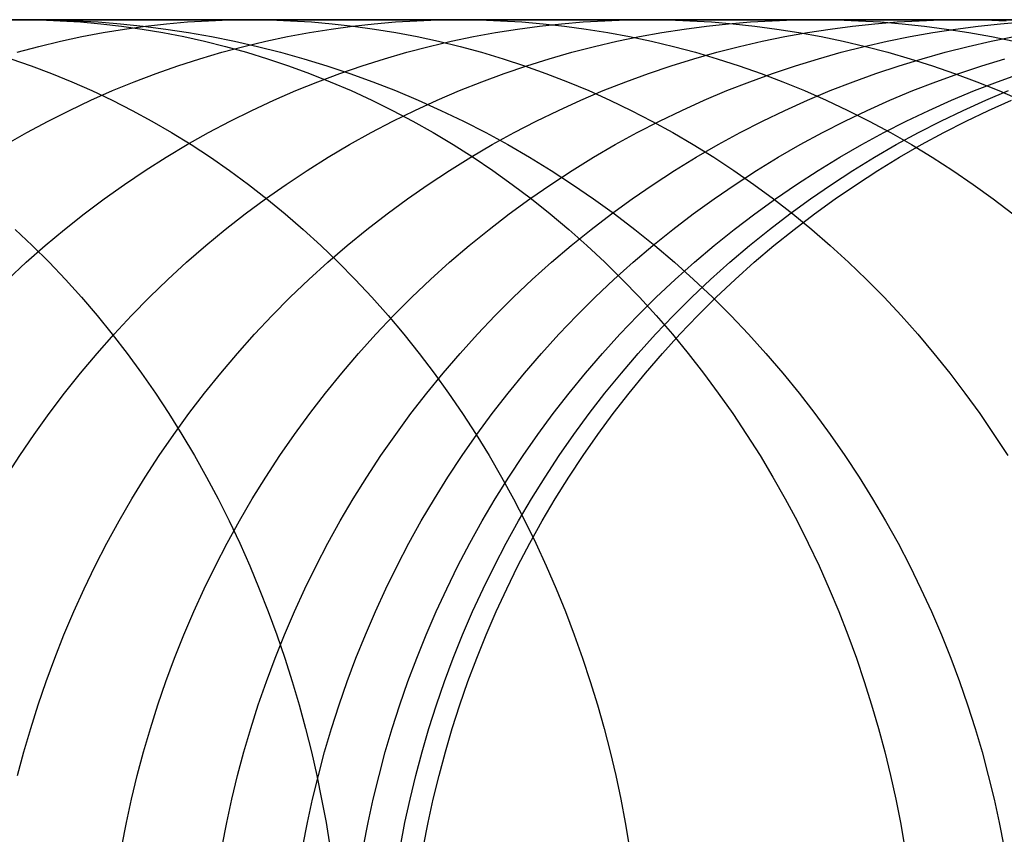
# Model space of a CAD drawing. Extents: x -10 to 451, y 0 to 260.
# Tile 58 of 61: x 414 to 430, y 165 to 178. Entities that reach past the tile are written whole.
import ezdxf

# ---------------------------------------------------------------- set-up
doc = ezdxf.new("R2010")
doc.units = 0
doc.layers.add('PREDEFINITO', color=7, linetype='CONTINUOUS')

msp = doc.modelspace()

# ---------------------------------------------------------------- linework, layer by layer
at = {"layer": 'PREDEFINITO'}
for p, q in [((435.247, 177.84, 863.862), (394.775, 177.84, 20.779)), ((412.489, 177.84, 990.063), (414.369, 177.84, 986.62)), ((414.061, 177.836, 986.474), (414.369, 177.84, 986.62)), ((414.21, 177.836, 432.723), (414.549, 177.84, 432.69)), ((414.369, 177.84, 986.62), (416.187, 177.84, 983.053)), ((414.369, 177.84, 986.62), (414.677, 177.836, 986.767)), ((414.549, 177.84, 432.69), (414.888, 177.836, 432.656)), ((414.677, 177.836, 986.767), (414.988, 177.824, 986.915)), ((414.888, 177.836, 432.656), (415.229, 177.824, 432.622)), ((414.988, 177.824, 986.915), (415.301, 177.805, 987.064)), ((415.229, 177.824, 432.622), (415.573, 177.805, 432.588)), ((415.301, 177.805, 987.064), (415.617, 177.777, 987.214)), ((415.573, 177.805, 432.588), (415.92, 177.777, 432.553)), ((415.617, 177.777, 987.214), (415.934, 177.741, 987.365)), ((415.651, 177.642, 978.501), (415.98, 177.696, 978.635)), ((415.92, 177.777, 432.553), (416.269, 177.741, 432.519)), ((415.934, 177.741, 987.365), (416.253, 177.696, 987.517)), ((415.98, 177.696, 978.635), (416.307, 177.741, 978.768)), ((416.187, 177.84, 983.053), (417.91, 177.84, 979.423)), ((416.253, 177.696, 987.517), (416.574, 177.642, 987.67)), ((416.269, 177.741, 432.519), (416.62, 177.696, 432.484)), ((416.307, 177.741, 978.768), (416.632, 177.777, 978.901)), ((416.62, 177.696, 432.484), (416.972, 177.642, 432.449)), ((416.632, 177.777, 978.901), (416.955, 177.805, 979.033)), ((416.955, 177.805, 979.033), (417.276, 177.824, 979.164)), ((417.276, 177.824, 979.164), (417.595, 177.836, 979.294)), ((417.595, 177.836, 979.294), (417.91, 177.84, 979.423)), ((417.91, 177.84, 979.423), (419.572, 177.84, 975.662)), ((417.91, 177.84, 979.423), (418.226, 177.836, 979.552)), ((418.226, 177.836, 979.552), (418.545, 177.824, 979.682)), ((418.545, 177.824, 979.682), (418.866, 177.805, 979.813)), ((418.835, 177.642, 971.046), (419.17, 177.696, 971.162)), ((418.866, 177.805, 979.813), (419.189, 177.777, 979.945)), ((419.17, 177.696, 971.162), (419.503, 177.741, 971.278)), ((419.189, 177.777, 979.945), (419.514, 177.741, 980.078)), ((419.503, 177.741, 971.278), (419.835, 177.777, 971.393)), ((419.514, 177.741, 980.078), (419.841, 177.696, 980.211)), ((419.572, 177.84, 975.662), (421.139, 177.84, 971.845)), ((419.835, 177.777, 971.393), (420.165, 177.805, 971.507)), ((419.841, 177.696, 980.211), (420.17, 177.642, 980.346)), ((420.165, 177.805, 971.507), (420.492, 177.824, 971.62)), ((420.492, 177.824, 971.62), (420.817, 177.836, 971.733)), ((420.817, 177.836, 971.733), (421.139, 177.84, 971.845)), ((421.139, 177.84, 971.845), (422.643, 177.84, 967.89)), ((421.139, 177.84, 971.845), (421.461, 177.836, 971.956)), ((421.461, 177.836, 971.956), (421.786, 177.824, 972.069)), ((421.711, 177.642, 963.205), (422.051, 177.696, 963.304)), ((421.786, 177.824, 972.069), (422.113, 177.805, 972.182)), ((422.051, 177.696, 963.304), (422.39, 177.741, 963.402)), ((422.113, 177.805, 972.182), (422.443, 177.777, 972.297)), ((422.39, 177.741, 963.402), (422.727, 177.777, 963.5)), ((422.443, 177.777, 972.297), (422.775, 177.741, 972.411)), ((422.643, 177.84, 967.89), (424.052, 177.84, 963.884)), ((422.727, 177.777, 963.5), (423.062, 177.805, 963.597)), ((422.775, 177.741, 972.411), (423.108, 177.696, 972.527)), ((423.062, 177.805, 963.597), (423.395, 177.824, 963.693)), ((423.108, 177.696, 972.527), (423.443, 177.642, 972.643)), ((423.395, 177.824, 963.693), (423.725, 177.836, 963.789)), ((423.725, 177.836, 963.789), (424.052, 177.84, 963.884)), ((424.052, 177.84, 963.884), (425.397, 177.84, 959.735)), ((424.052, 177.84, 963.884), (424.38, 177.836, 963.979)), ((424.276, 177.642, 954.978), (424.621, 177.696, 955.06)), ((424.38, 177.836, 963.979), (424.71, 177.824, 964.074)), ((424.621, 177.696, 955.06), (424.964, 177.741, 955.141)), ((424.71, 177.824, 964.074), (425.042, 177.805, 964.171)), ((424.964, 177.741, 955.141), (425.306, 177.777, 955.222)), ((425.042, 177.805, 964.171), (425.377, 177.777, 964.268)), ((425.306, 177.777, 955.222), (425.645, 177.805, 955.303)), ((425.377, 177.777, 964.268), (425.714, 177.741, 964.365)), ((425.397, 177.84, 959.735), (426.647, 177.84, 955.541)), ((425.645, 177.805, 955.303), (425.982, 177.824, 955.383)), ((425.714, 177.741, 964.365), (426.053, 177.696, 964.463)), ((425.982, 177.824, 955.383), (426.316, 177.836, 955.462)), ((426.053, 177.696, 964.463), (426.394, 177.642, 964.562)), ((426.316, 177.836, 955.462), (426.647, 177.84, 955.541)), ((426.527, 177.642, 946.365), (426.875, 177.696, 946.431)), ((426.647, 177.84, 955.541), (427.832, 177.84, 951.2)), ((426.647, 177.84, 955.541), (426.979, 177.836, 955.619)), ((426.875, 177.696, 946.431), (427.222, 177.741, 946.496)), ((426.979, 177.836, 955.619), (427.313, 177.824, 955.699)), ((427.222, 177.741, 946.496), (427.566, 177.777, 946.562)), ((427.313, 177.824, 955.699), (427.65, 177.805, 955.779)), ((427.566, 177.777, 946.562), (427.909, 177.805, 946.626)), ((427.65, 177.805, 955.779), (427.989, 177.777, 955.859)), ((427.832, 177.84, 951.2), (428.921, 177.84, 946.818)), ((427.909, 177.805, 946.626), (428.249, 177.824, 946.691)), ((427.989, 177.777, 955.859), (428.33, 177.741, 955.94)), ((428.249, 177.824, 946.691), (428.586, 177.836, 946.754)), ((428.33, 177.741, 955.94), (428.673, 177.696, 956.022)), ((428.46, 177.642, 937.37), (428.81, 177.696, 937.42)), ((428.586, 177.836, 946.754), (428.921, 177.84, 946.818)), ((428.673, 177.696, 956.022), (429.018, 177.642, 956.104)), ((428.81, 177.696, 937.42), (429.159, 177.741, 937.47)), ((428.921, 177.84, 946.818), (429.943, 177.84, 942.285)), ((428.921, 177.84, 946.818), (429.256, 177.836, 946.881)), ((429.159, 177.741, 937.47), (429.506, 177.777, 937.52)), ((429.256, 177.836, 946.881), (429.593, 177.824, 946.945)), ((429.506, 177.777, 937.52), (429.851, 177.805, 937.57)), ((414.991, 177.508, 978.231), (415.321, 177.58, 978.366)), ((415.321, 177.58, 978.366), (415.651, 177.642, 978.501)), ((416.574, 177.642, 987.67), (416.896, 177.58, 987.823)), ((416.896, 177.58, 987.823), (417.219, 177.508, 987.977)), ((416.972, 177.642, 432.449), (417.326, 177.58, 432.414)), ((417.326, 177.58, 432.414), (417.68, 177.508, 432.378)), ((418.161, 177.508, 970.813), (418.498, 177.58, 970.93)), ((418.498, 177.58, 970.93), (418.835, 177.642, 971.046)), ((420.17, 177.642, 980.346), (420.499, 177.58, 980.48)), ((420.499, 177.58, 980.48), (420.83, 177.508, 980.615)), ((421.026, 177.508, 963.007), (421.369, 177.58, 963.106)), ((421.369, 177.58, 963.106), (421.711, 177.642, 963.205)), ((423.443, 177.642, 972.643), (423.78, 177.58, 972.76)), ((423.583, 177.508, 954.813), (423.93, 177.58, 954.896)), ((423.78, 177.58, 972.76), (424.117, 177.508, 972.877)), ((423.93, 177.58, 954.896), (424.276, 177.642, 954.978)), ((425.827, 177.508, 946.233), (426.178, 177.58, 946.299)), ((426.178, 177.58, 946.299), (426.527, 177.642, 946.365)), ((426.394, 177.642, 964.562), (426.735, 177.58, 964.661)), ((426.735, 177.58, 964.661), (427.078, 177.508, 964.76)), ((427.755, 177.508, 937.268), (428.108, 177.58, 937.319)), ((428.108, 177.58, 937.319), (428.46, 177.642, 937.37)), ((429.018, 177.642, 956.104), (429.364, 177.58, 956.186)), ((429.361, 177.508, 927.923), (429.716, 177.58, 927.959)), ((429.364, 177.58, 956.186), (429.711, 177.508, 956.268)), ((414.327, 177.337, 977.96), (414.659, 177.427, 978.095)), ((414.659, 177.427, 978.095), (414.991, 177.508, 978.231)), ((417.219, 177.508, 987.977), (417.542, 177.427, 988.131)), ((417.484, 177.337, 970.578), (417.823, 177.427, 970.696)), ((417.542, 177.427, 988.131), (417.866, 177.337, 988.285)), ((417.68, 177.508, 432.378), (418.036, 177.427, 432.343)), ((417.823, 177.427, 970.696), (418.161, 177.508, 970.813)), ((418.036, 177.427, 432.343), (418.392, 177.337, 432.308)), ((420.339, 177.337, 962.808), (420.683, 177.427, 962.907)), ((420.683, 177.427, 962.907), (421.026, 177.508, 963.007)), ((420.83, 177.508, 980.615), (421.162, 177.427, 980.751)), ((421.162, 177.427, 980.751), (421.493, 177.337, 980.886)), ((422.887, 177.337, 954.648), (423.235, 177.427, 954.731)), ((423.235, 177.427, 954.731), (423.583, 177.508, 954.813)), ((424.117, 177.508, 972.877), (424.455, 177.427, 972.994)), ((424.455, 177.427, 972.994), (424.794, 177.337, 973.111)), ((425.125, 177.337, 946.1), (425.476, 177.427, 946.166)), ((425.476, 177.427, 946.166), (425.827, 177.508, 946.233)), ((427.047, 177.337, 937.166), (427.401, 177.427, 937.217)), ((427.078, 177.508, 964.76), (427.422, 177.427, 964.86)), ((427.401, 177.427, 937.217), (427.755, 177.508, 937.268)), ((427.422, 177.427, 964.86), (427.766, 177.337, 964.96)), ((428.65, 177.337, 927.85), (429.006, 177.427, 927.886)), ((429.006, 177.427, 927.886), (429.361, 177.508, 927.923)), ((414.226, 177.238, 995.481), (414.541, 177.129, 995.654)), ((416.807, 177.129, 970.344), (417.146, 177.238, 970.461)), ((417.146, 177.238, 970.461), (417.484, 177.337, 970.578)), ((417.866, 177.337, 988.285), (418.19, 177.238, 988.439)), ((418.19, 177.238, 988.439), (418.514, 177.129, 988.593)), ((418.392, 177.337, 432.308), (418.748, 177.238, 432.272)), ((418.748, 177.238, 432.272), (419.104, 177.129, 432.237)), ((419.651, 177.129, 962.608), (419.995, 177.238, 962.708)), ((419.995, 177.238, 962.708), (420.339, 177.337, 962.808)), ((421.493, 177.337, 980.886), (421.825, 177.238, 981.022)), ((421.825, 177.238, 981.022), (422.157, 177.129, 981.157)), ((422.191, 177.129, 954.483), (422.539, 177.238, 954.565)), ((422.539, 177.238, 954.565), (422.887, 177.337, 954.648)), ((424.422, 177.129, 945.967), (424.773, 177.238, 946.033)), ((424.773, 177.238, 946.033), (425.125, 177.337, 946.1)), ((424.794, 177.337, 973.111), (425.132, 177.238, 973.228)), ((425.132, 177.238, 973.228), (425.471, 177.129, 973.346)), ((426.339, 177.129, 937.064), (426.693, 177.238, 937.115)), ((426.693, 177.238, 937.115), (427.047, 177.337, 937.166)), ((427.766, 177.337, 964.96), (428.11, 177.238, 965.059)), ((427.939, 177.129, 927.777), (428.294, 177.238, 927.814)), ((428.11, 177.238, 965.059), (428.454, 177.129, 965.159)), ((428.294, 177.238, 927.814), (428.65, 177.337, 927.85)), ((429.216, 177.129, 918.112), (429.573, 177.238, 918.135)), ((414.541, 177.129, 995.654), (414.855, 177.01, 995.827)), ((416.469, 177.01, 970.227), (416.807, 177.129, 970.344)), ((418.514, 177.129, 988.593), (418.837, 177.01, 988.747)), ((419.104, 177.129, 432.237), (419.459, 177.01, 432.202)), ((419.308, 177.01, 962.509), (419.651, 177.129, 962.608)), ((421.843, 177.01, 954.4), (422.191, 177.129, 954.483)), ((422.157, 177.129, 981.157), (422.488, 177.01, 981.292)), ((424.071, 177.01, 945.901), (424.422, 177.129, 945.967)), ((425.471, 177.129, 973.346), (425.809, 177.01, 973.463)), ((425.986, 177.01, 937.013), (426.339, 177.129, 937.064)), ((427.583, 177.01, 927.741), (427.939, 177.129, 927.777)), ((428.454, 177.129, 965.159), (428.797, 177.01, 965.258)), ((428.86, 177.01, 918.09), (429.216, 177.129, 918.112)), ((414.855, 177.01, 995.827), (415.168, 176.882, 995.999)), ((416.132, 176.882, 970.11), (416.469, 177.01, 970.227)), ((418.837, 177.01, 988.747), (419.159, 176.882, 988.901)), ((418.966, 176.882, 962.41), (419.308, 177.01, 962.509)), ((419.459, 177.01, 432.202), (419.813, 176.882, 432.166)), ((421.497, 176.882, 954.318), (421.843, 177.01, 954.4)), ((422.488, 177.01, 981.292), (422.819, 176.882, 981.427)), ((423.721, 176.882, 945.834), (424.071, 177.01, 945.901)), ((425.633, 176.882, 936.962), (425.986, 177.01, 937.013)), ((425.809, 177.01, 973.463), (426.145, 176.882, 973.579)), ((427.229, 176.882, 927.705), (427.583, 177.01, 927.741)), ((428.505, 176.882, 918.067), (428.86, 177.01, 918.09)), ((428.797, 177.01, 965.258), (429.139, 176.882, 965.358)), ((429.457, 176.882, 908.055), (429.813, 177.01, 908.064)), ((415.168, 176.882, 995.999), (415.479, 176.745, 996.17)), ((415.797, 176.745, 969.994), (416.132, 176.882, 970.11)), ((418.624, 176.745, 962.311), (418.966, 176.882, 962.41)), ((419.159, 176.882, 988.901), (419.48, 176.745, 989.053)), ((419.813, 176.882, 432.166), (420.166, 176.745, 432.131)), ((421.151, 176.745, 954.236), (421.497, 176.882, 954.318)), ((422.819, 176.882, 981.427), (423.148, 176.745, 981.562)), ((423.372, 176.745, 945.769), (423.721, 176.882, 945.834)), ((425.282, 176.745, 936.911), (425.633, 176.882, 936.962)), ((426.145, 176.882, 973.579), (426.481, 176.745, 973.696)), ((426.876, 176.745, 927.668), (427.229, 176.882, 927.705)), ((428.151, 176.745, 918.045), (428.505, 176.882, 918.067)), ((429.103, 176.745, 908.045), (429.457, 176.882, 908.055)), ((429.139, 176.882, 965.358), (429.48, 176.745, 965.456)), ((415.463, 176.597, 969.878), (415.797, 176.745, 969.994)), ((415.479, 176.745, 996.17), (415.79, 176.597, 996.341)), ((418.285, 176.597, 962.213), (418.624, 176.745, 962.311)), ((419.48, 176.745, 989.053), (419.8, 176.597, 989.206)), ((420.166, 176.745, 432.131), (420.517, 176.597, 432.096)), ((420.807, 176.597, 954.154), (421.151, 176.745, 954.236)), ((423.025, 176.597, 945.703), (423.372, 176.745, 945.769)), ((423.148, 176.745, 981.562), (423.475, 176.597, 981.695)), ((424.932, 176.597, 936.861), (425.282, 176.745, 936.911)), ((426.481, 176.745, 973.696), (426.815, 176.597, 973.812)), ((426.525, 176.597, 927.632), (426.876, 176.745, 927.668)), ((427.799, 176.597, 918.023), (428.151, 176.745, 918.045)), ((428.75, 176.597, 908.036), (429.103, 176.745, 908.045)), ((429.278, 176.597, 864.456), (429.63, 176.745, 864.421)), ((429.48, 176.745, 965.456), (429.82, 176.597, 965.555)), ((415.13, 176.44, 969.763), (415.463, 176.597, 969.878)), ((415.79, 176.597, 996.341), (416.099, 176.44, 996.511)), ((417.947, 176.44, 962.115), (418.285, 176.597, 962.213)), ((419.8, 176.597, 989.206), (420.118, 176.44, 989.357)), ((420.466, 176.44, 954.073), (420.807, 176.597, 954.154)), ((420.517, 176.597, 432.096), (420.867, 176.44, 432.062)), ((422.68, 176.44, 945.638), (423.025, 176.597, 945.703)), ((423.475, 176.597, 981.695), (423.801, 176.44, 981.828)), ((424.585, 176.44, 936.811), (424.932, 176.597, 936.861)), ((426.176, 176.44, 927.597), (426.525, 176.597, 927.632)), ((426.815, 176.597, 973.812), (427.148, 176.44, 973.927)), ((427.448, 176.44, 918), (427.799, 176.597, 918.023)), ((428.399, 176.44, 908.027), (428.75, 176.597, 908.036)), ((428.929, 176.44, 864.49), (429.278, 176.597, 864.456)), ((429.322, 176.44, 886.973), (429.673, 176.597, 886.959)), ((414.801, 176.274, 969.648), (415.13, 176.44, 969.763)), ((416.099, 176.44, 996.511), (416.405, 176.274, 996.68)), ((417.612, 176.274, 962.018), (417.947, 176.44, 962.115)), ((420.118, 176.44, 989.357), (420.434, 176.274, 989.507)), ((420.126, 176.274, 953.992), (420.466, 176.44, 954.073)), ((420.867, 176.44, 432.062), (421.214, 176.274, 432.027)), ((422.337, 176.274, 945.573), (422.68, 176.44, 945.638)), ((423.801, 176.44, 981.828), (424.124, 176.274, 981.961)), ((424.24, 176.274, 936.761), (424.585, 176.44, 936.811)), ((425.829, 176.274, 927.561), (426.176, 176.44, 927.597)), ((427.1, 176.274, 917.978), (427.448, 176.44, 918)), ((427.148, 176.44, 973.927), (427.477, 176.274, 974.041)), ((428.05, 176.274, 908.017), (428.399, 176.44, 908.027)), ((428.582, 176.274, 864.525), (428.929, 176.44, 864.49)), ((428.974, 176.274, 886.987), (429.322, 176.44, 886.973)), ((414.473, 176.097, 969.535), (414.801, 176.274, 969.648)), ((416.405, 176.274, 996.68), (416.709, 176.097, 996.847)), ((417.28, 176.097, 961.921), (417.612, 176.274, 962.018)), ((419.789, 176.097, 953.912), (420.126, 176.274, 953.992)), ((420.434, 176.274, 989.507), (420.747, 176.097, 989.656)), ((421.214, 176.274, 432.027), (421.558, 176.097, 431.993)), ((421.997, 176.097, 945.509), (422.337, 176.274, 945.573)), ((423.897, 176.097, 936.712), (424.24, 176.274, 936.761)), ((424.124, 176.274, 981.961), (424.445, 176.097, 982.092)), ((425.485, 176.097, 927.526), (425.829, 176.274, 927.561)), ((426.755, 176.097, 917.957), (427.1, 176.274, 917.978)), ((427.477, 176.274, 974.041), (427.805, 176.097, 974.154)), ((427.705, 176.097, 908.008), (428.05, 176.274, 908.017)), ((428.238, 176.097, 864.559), (428.582, 176.274, 864.525)), ((428.628, 176.097, 887.001), (428.974, 176.274, 886.987)), ((414.149, 175.911, 969.423), (414.473, 176.097, 969.535)), ((416.709, 176.097, 996.847), (417.01, 175.911, 997.013)), ((416.95, 175.911, 961.826), (417.28, 176.097, 961.921)), ((419.456, 175.911, 953.833), (419.789, 176.097, 953.912)), ((420.747, 176.097, 989.656), (421.057, 175.911, 989.804)), ((421.558, 176.097, 431.993), (421.899, 175.911, 431.959)), ((421.66, 175.911, 945.445), (421.997, 176.097, 945.509)), ((423.558, 175.911, 936.663), (423.897, 176.097, 936.712)), ((424.445, 176.097, 982.092), (424.763, 175.911, 982.221)), ((425.144, 175.911, 927.491), (425.485, 176.097, 927.526)), ((426.413, 175.911, 917.935), (426.755, 176.097, 917.957)), ((427.362, 175.911, 907.999), (427.705, 176.097, 908.008)), ((427.805, 176.097, 974.154), (428.129, 175.911, 974.267)), ((427.897, 175.911, 864.593), (428.238, 176.097, 864.559)), ((428.286, 175.911, 887.015), (428.628, 176.097, 887.001)), ((416.624, 175.716, 961.731), (416.95, 175.911, 961.826)), ((417.01, 175.911, 997.013), (417.309, 175.716, 997.177)), ((419.126, 175.716, 953.755), (419.456, 175.911, 953.833)), ((421.057, 175.911, 989.804), (421.364, 175.716, 989.95)), ((421.327, 175.716, 945.382), (421.66, 175.911, 945.445)), ((421.899, 175.911, 431.959), (422.236, 175.716, 431.925)), ((423.222, 175.716, 936.614), (423.558, 175.911, 936.663)), ((424.763, 175.911, 982.221), (425.078, 175.716, 982.35)), ((424.807, 175.716, 927.457), (425.144, 175.911, 927.491)), ((426.075, 175.716, 917.914), (426.413, 175.911, 917.935)), ((427.023, 175.716, 907.99), (427.362, 175.911, 907.999)), ((427.559, 175.716, 864.627), (427.897, 175.911, 864.593)), ((427.947, 175.716, 887.028), (428.286, 175.911, 887.015)), ((428.129, 175.911, 974.267), (428.45, 175.716, 974.378)), ((416.302, 175.511, 961.638), (416.624, 175.716, 961.731)), ((417.309, 175.716, 997.177), (417.603, 175.511, 997.34)), ((418.799, 175.511, 953.677), (419.126, 175.716, 953.755)), ((420.997, 175.511, 945.32), (421.327, 175.716, 945.382)), ((421.364, 175.716, 989.95), (421.668, 175.511, 990.095)), ((422.236, 175.716, 431.925), (422.57, 175.511, 431.892)), ((422.89, 175.511, 936.567), (423.222, 175.716, 936.614)), ((424.473, 175.511, 927.422), (424.807, 175.716, 927.457)), ((425.078, 175.716, 982.35), (425.389, 175.511, 982.477)), ((425.74, 175.511, 917.892), (426.075, 175.716, 917.914)), ((426.688, 175.511, 907.981), (427.023, 175.716, 907.99)), ((427.226, 175.511, 864.66), (427.559, 175.716, 864.627)), ((427.612, 175.511, 887.042), (427.947, 175.716, 887.028)), ((428.45, 175.716, 974.378), (428.767, 175.511, 974.488)), ((415.983, 175.297, 961.546), (416.302, 175.511, 961.638)), ((417.603, 175.511, 997.34), (417.894, 175.297, 997.5)), ((418.477, 175.297, 953.601), (418.799, 175.511, 953.677)), ((420.672, 175.297, 945.258), (420.997, 175.511, 945.32)), ((421.668, 175.511, 990.095), (421.967, 175.297, 990.237)), ((422.563, 175.297, 936.519), (422.89, 175.511, 936.567)), ((422.57, 175.511, 431.892), (422.899, 175.297, 431.86)), ((424.144, 175.297, 927.389), (424.473, 175.511, 927.422)), ((425.389, 175.511, 982.477), (425.696, 175.297, 982.602)), ((425.41, 175.297, 917.871), (425.74, 175.511, 917.892)), ((426.357, 175.297, 907.972), (426.688, 175.511, 907.981)), ((426.896, 175.297, 864.693), (427.226, 175.511, 864.66)), ((427.281, 175.297, 887.055), (427.612, 175.511, 887.042)), ((428.767, 175.511, 974.488), (429.081, 175.297, 974.596)), ((415.669, 175.074, 961.455), (415.983, 175.297, 961.546)), ((417.894, 175.297, 997.5), (418.181, 175.074, 997.658)), ((418.159, 175.074, 953.525), (418.477, 175.297, 953.601)), ((420.351, 175.074, 945.197), (420.672, 175.297, 945.258)), ((421.967, 175.297, 990.237), (422.263, 175.074, 990.378)), ((422.24, 175.074, 936.473), (422.563, 175.297, 936.519)), ((422.899, 175.297, 431.86), (423.224, 175.074, 431.827)), ((423.819, 175.074, 927.356), (424.144, 175.297, 927.389)), ((425.084, 175.074, 917.851), (425.41, 175.297, 917.871)), ((425.696, 175.297, 982.602), (425.999, 175.074, 982.726)), ((426.031, 175.074, 907.963), (426.357, 175.297, 907.972)), ((426.571, 175.074, 864.725), (426.896, 175.297, 864.693)), ((426.955, 175.074, 887.068), (427.281, 175.297, 887.055)), ((429.081, 175.297, 974.596), (429.39, 175.074, 974.704)), ((415.36, 174.842, 961.365), (415.669, 175.074, 961.455)), ((417.846, 174.842, 953.451), (418.159, 175.074, 953.525)), ((418.181, 175.074, 997.658), (418.464, 174.842, 997.813)), ((420.035, 174.842, 945.138), (420.351, 175.074, 945.197)), ((421.921, 174.842, 936.427), (422.24, 175.074, 936.473)), ((422.263, 175.074, 990.378), (422.554, 174.842, 990.517)), ((423.224, 175.074, 431.827), (423.544, 174.842, 431.795)), ((423.499, 174.842, 927.323), (423.819, 175.074, 927.356)), ((424.763, 174.842, 917.831), (425.084, 175.074, 917.851)), ((425.71, 174.842, 907.955), (426.031, 175.074, 907.963)), ((425.999, 175.074, 982.726), (426.297, 174.842, 982.848)), ((426.252, 174.842, 864.757), (426.571, 175.074, 864.725)), ((426.634, 174.842, 887.081), (426.955, 175.074, 887.068)), ((429.39, 175.074, 974.704), (429.694, 174.842, 974.809)), ((415.056, 174.601, 961.277), (415.36, 174.842, 961.365)), ((417.538, 174.601, 953.378), (417.846, 174.842, 953.451)), ((418.464, 174.842, 997.813), (418.742, 174.601, 997.966)), ((419.724, 174.601, 945.079), (420.035, 174.842, 945.138)), ((421.609, 174.601, 936.382), (421.921, 174.842, 936.427)), ((422.554, 174.842, 990.517), (422.84, 174.601, 990.653)), ((423.185, 174.601, 927.291), (423.499, 174.842, 927.323)), ((423.544, 174.842, 431.795), (423.859, 174.601, 431.764)), ((424.448, 174.601, 917.811), (424.763, 174.842, 917.831)), ((425.394, 174.601, 907.946), (425.71, 174.842, 907.955)), ((425.937, 174.601, 864.788), (426.252, 174.842, 864.757)), ((426.297, 174.842, 982.848), (426.59, 174.601, 982.967)), ((426.318, 174.601, 887.093), (426.634, 174.842, 887.081)), ((414.294, 174.601, 1004.907), (414.557, 174.351, 1005.074)), ((414.758, 174.351, 961.191), (415.056, 174.601, 961.277)), ((417.236, 174.351, 953.306), (417.538, 174.601, 953.378)), ((418.742, 174.601, 997.966), (419.015, 174.351, 998.117)), ((419.419, 174.351, 945.021), (419.724, 174.601, 945.079)), ((421.301, 174.351, 936.338), (421.609, 174.601, 936.382)), ((422.84, 174.601, 990.653), (423.121, 174.351, 990.787)), ((422.876, 174.351, 927.259), (423.185, 174.601, 927.291)), ((423.859, 174.601, 431.764), (424.167, 174.351, 431.733)), ((424.138, 174.351, 917.791), (424.448, 174.601, 917.811)), ((425.083, 174.351, 907.938), (425.394, 174.601, 907.946)), ((425.628, 174.351, 864.819), (425.937, 174.601, 864.788)), ((426.008, 174.351, 887.106), (426.318, 174.601, 887.093)), ((426.59, 174.601, 982.967), (426.878, 174.351, 983.085)), ((414.465, 174.093, 961.106), (414.758, 174.351, 961.191)), ((414.557, 174.351, 1005.074), (414.816, 174.093, 1005.238)), ((416.94, 174.093, 953.236), (417.236, 174.351, 953.306)), ((419.015, 174.351, 998.117), (419.282, 174.093, 998.264)), ((419.12, 174.093, 944.965), (419.419, 174.351, 945.021)), ((421, 174.093, 936.294), (421.301, 174.351, 936.338)), ((422.573, 174.093, 927.228), (422.876, 174.351, 927.259)), ((423.121, 174.351, 990.787), (423.397, 174.093, 990.918)), ((423.835, 174.093, 917.772), (424.138, 174.351, 917.791)), ((424.167, 174.351, 431.733), (424.47, 174.093, 431.703)), ((424.779, 174.093, 907.93), (425.083, 174.351, 907.938)), ((425.325, 174.093, 864.849), (425.628, 174.351, 864.819)), ((425.704, 174.093, 887.118), (426.008, 174.351, 887.106)), ((426.878, 174.351, 983.085), (427.161, 174.093, 983.2)), ((414.179, 173.827, 961.023), (414.465, 174.093, 961.106)), ((414.816, 174.093, 1005.238), (415.069, 173.827, 1005.398)), ((416.65, 173.827, 953.167), (416.94, 174.093, 953.236)), ((418.827, 173.827, 944.909), (419.12, 174.093, 944.965)), ((419.282, 174.093, 998.264), (419.544, 173.827, 998.408)), ((420.705, 173.827, 936.252), (421, 174.093, 936.294)), ((422.277, 173.827, 927.198), (422.573, 174.093, 927.228)), ((423.397, 174.093, 990.918), (423.667, 173.827, 991.046)), ((423.537, 173.827, 917.753), (423.835, 174.093, 917.772)), ((424.47, 174.093, 431.703), (424.767, 173.827, 431.674)), ((424.482, 173.827, 907.922), (424.779, 174.093, 907.93)), ((425.029, 173.827, 864.878), (425.325, 174.093, 864.849)), ((425.407, 173.827, 887.13), (425.704, 174.093, 887.118)), ((427.161, 174.093, 983.2), (427.437, 173.827, 983.313)), ((415.069, 173.827, 1005.398), (415.316, 173.553, 1005.554)), ((416.366, 173.553, 953.1), (416.65, 173.827, 953.167)), ((418.541, 173.553, 944.855), (418.827, 173.827, 944.909)), ((419.544, 173.827, 998.408), (419.8, 173.553, 998.549)), ((420.417, 173.553, 936.21), (420.705, 173.827, 936.252)), ((421.987, 173.553, 927.168), (422.277, 173.827, 927.198)), ((423.247, 173.553, 917.734), (423.537, 173.827, 917.753)), ((423.667, 173.827, 991.046), (423.93, 173.553, 991.172)), ((424.19, 173.553, 907.914), (424.482, 173.827, 907.922)), ((424.739, 173.553, 864.907), (425.029, 173.827, 864.878)), ((424.767, 173.827, 431.674), (425.057, 173.553, 431.645)), ((425.116, 173.553, 887.141), (425.407, 173.827, 887.13)), ((427.437, 173.827, 983.313), (427.707, 173.553, 983.424)), ((415.316, 173.553, 1005.554), (415.557, 173.271, 1005.707)), ((416.089, 173.271, 953.034), (416.366, 173.553, 953.1)), ((418.262, 173.271, 944.802), (418.541, 173.553, 944.855)), ((419.8, 173.553, 998.549), (420.05, 173.271, 998.687)), ((420.135, 173.271, 936.169), (420.417, 173.553, 936.21)), ((421.704, 173.271, 927.139), (421.987, 173.553, 927.168)), ((422.963, 173.271, 917.717), (423.247, 173.553, 917.734)), ((423.906, 173.271, 907.906), (424.19, 173.553, 907.914)), ((423.93, 173.553, 991.172), (424.188, 173.271, 991.294)), ((424.456, 173.271, 864.935), (424.739, 173.553, 864.907)), ((424.831, 173.271, 887.153), (425.116, 173.553, 887.141)), ((425.057, 173.553, 431.645), (425.34, 173.271, 431.617)), ((427.707, 173.553, 983.424), (427.971, 173.271, 983.531)), ((415.557, 173.271, 1005.707), (415.792, 172.982, 1005.856)), ((415.82, 172.982, 952.97), (416.089, 173.271, 953.034)), ((417.989, 172.982, 944.751), (418.262, 173.271, 944.802)), ((419.861, 172.982, 936.13), (420.135, 173.271, 936.169)), ((420.05, 173.271, 998.687), (420.294, 172.982, 998.821)), ((421.429, 172.982, 927.111), (421.704, 173.271, 927.139)), ((422.686, 172.982, 917.699), (422.963, 173.271, 917.717)), ((423.629, 172.982, 907.899), (423.906, 173.271, 907.906)), ((424.18, 172.982, 864.963), (424.456, 173.271, 864.935)), ((424.188, 173.271, 991.294), (424.439, 172.982, 991.414)), ((424.555, 172.982, 887.164), (424.831, 173.271, 887.153)), ((425.34, 173.271, 431.617), (425.615, 172.982, 431.59)), ((427.971, 173.271, 983.531), (428.228, 172.982, 983.636)), ((415.557, 172.685, 952.907), (415.82, 172.982, 952.97)), ((415.792, 172.982, 1005.856), (416.021, 172.685, 1006)), ((417.724, 172.685, 944.701), (417.989, 172.982, 944.751)), ((419.594, 172.685, 936.091), (419.861, 172.982, 936.13)), ((420.294, 172.982, 998.821), (420.531, 172.685, 998.951)), ((421.161, 172.685, 927.083), (421.429, 172.982, 927.111)), ((422.417, 172.685, 917.682), (422.686, 172.982, 917.699)), ((423.36, 172.685, 907.892), (423.629, 172.982, 907.899)), ((423.912, 172.685, 864.989), (424.18, 172.982, 864.963)), ((424.285, 172.685, 887.175), (424.555, 172.982, 887.164)), ((424.439, 172.982, 991.414), (424.683, 172.685, 991.53)), ((425.615, 172.982, 431.59), (425.883, 172.685, 431.563)), ((428.228, 172.982, 983.636), (428.478, 172.685, 983.738)), ((415.302, 172.382, 952.847), (415.557, 172.685, 952.907)), ((416.021, 172.685, 1006), (416.243, 172.382, 1006.141)), ((417.467, 172.382, 944.652), (417.724, 172.685, 944.701)), ((419.335, 172.382, 936.054), (419.594, 172.685, 936.091)), ((420.531, 172.685, 998.951), (420.761, 172.382, 999.078)), ((420.9, 172.382, 927.057), (421.161, 172.685, 927.083)), ((422.156, 172.382, 917.665), (422.417, 172.685, 917.682)), ((423.098, 172.382, 907.885), (423.36, 172.685, 907.892)), ((423.652, 172.382, 865.015), (423.912, 172.685, 864.989)), ((424.024, 172.382, 887.185), (424.285, 172.685, 887.175)), ((424.683, 172.685, 991.53), (424.92, 172.382, 991.643)), ((425.883, 172.685, 431.563), (426.144, 172.382, 431.537)), ((428.478, 172.685, 983.738), (428.721, 172.382, 983.838)), ((415.055, 172.073, 952.788), (415.302, 172.382, 952.847)), ((416.243, 172.382, 1006.141), (416.458, 172.073, 1006.277)), ((417.218, 172.073, 944.605), (417.467, 172.382, 944.652)), ((419.084, 172.073, 936.018), (419.335, 172.382, 936.054)), ((420.648, 172.073, 927.031), (420.9, 172.382, 927.057)), ((420.761, 172.382, 999.078), (420.984, 172.073, 999.201)), ((421.903, 172.073, 917.649), (422.156, 172.382, 917.665)), ((422.845, 172.073, 907.878), (423.098, 172.382, 907.885)), ((423.399, 172.073, 865.04), (423.652, 172.382, 865.015)), ((423.771, 172.073, 887.195), (424.024, 172.382, 887.185)), ((424.92, 172.382, 991.643), (425.149, 172.073, 991.752)), ((426.144, 172.382, 431.537), (426.396, 172.073, 431.512)), ((428.721, 172.382, 983.838), (428.956, 172.073, 983.934)), ((414.816, 171.757, 952.732), (415.055, 172.073, 952.788)), ((416.458, 172.073, 1006.277), (416.667, 171.757, 1006.409)), ((416.976, 171.757, 944.559), (417.218, 172.073, 944.605)), ((418.841, 171.757, 935.983), (419.084, 172.073, 936.018)), ((420.404, 171.757, 927.006), (420.648, 172.073, 927.031)), ((420.984, 172.073, 999.201), (421.2, 171.757, 999.319)), ((421.658, 171.757, 917.634), (421.903, 172.073, 917.649)), ((422.599, 171.757, 907.872), (422.845, 172.073, 907.878)), ((423.155, 171.757, 865.064), (423.399, 172.073, 865.04)), ((423.525, 171.757, 887.205), (423.771, 172.073, 887.195)), ((425.149, 172.073, 991.752), (425.371, 171.757, 991.858)), ((426.396, 172.073, 431.512), (426.641, 171.757, 431.488)), ((428.956, 172.073, 983.934), (429.184, 171.757, 984.027)), ((414.586, 171.435, 952.677), (414.816, 171.757, 952.732)), ((416.667, 171.757, 1006.409), (416.868, 171.435, 1006.536)), ((416.744, 171.435, 944.515), (416.976, 171.757, 944.559)), ((418.607, 171.435, 935.949), (418.841, 171.757, 935.983)), ((420.168, 171.435, 926.982), (420.404, 171.757, 927.006)), ((421.2, 171.757, 999.319), (421.408, 171.435, 999.434)), ((421.422, 171.435, 917.619), (421.658, 171.757, 917.634)), ((422.363, 171.435, 907.865), (422.599, 171.757, 907.872)), ((422.919, 171.435, 865.088), (423.155, 171.757, 865.064)), ((423.289, 171.435, 887.214), (423.525, 171.757, 887.205)), ((425.371, 171.757, 991.858), (425.586, 171.435, 991.96)), ((426.641, 171.757, 431.488), (426.876, 171.435, 431.464)), ((429.184, 171.757, 984.027), (429.404, 171.435, 984.116)), ((414.364, 171.108, 952.624), (414.586, 171.435, 952.677)), ((416.519, 171.108, 944.473), (416.744, 171.435, 944.515)), ((416.868, 171.435, 1006.536), (417.062, 171.108, 1006.659)), ((418.381, 171.108, 935.916), (418.607, 171.435, 935.949)), ((419.941, 171.108, 926.959), (420.168, 171.435, 926.982)), ((421.194, 171.108, 917.605), (421.422, 171.435, 917.619)), ((421.408, 171.435, 999.434), (421.609, 171.108, 999.545)), ((422.135, 171.108, 907.859), (422.363, 171.435, 907.865)), ((422.692, 171.108, 865.11), (422.919, 171.435, 865.088)), ((423.061, 171.108, 887.224), (423.289, 171.435, 887.214)), ((425.586, 171.435, 991.96), (425.793, 171.108, 992.058)), ((426.876, 171.435, 431.464), (427.103, 171.108, 431.442)), ((429.404, 171.435, 984.116), (429.616, 171.108, 984.203)), ((414.15, 170.776, 952.573), (414.364, 171.108, 952.624)), ((416.303, 170.776, 944.432), (416.519, 171.108, 944.473)), ((417.062, 171.108, 1006.659), (417.248, 170.776, 1006.777)), ((418.163, 170.776, 935.885), (418.381, 171.108, 935.916)), ((419.723, 170.776, 926.936), (419.941, 171.108, 926.959)), ((420.975, 170.776, 917.591), (421.194, 171.108, 917.605)), ((421.609, 171.108, 999.545), (421.802, 170.776, 999.651)), ((421.915, 170.776, 907.853), (422.135, 171.108, 907.859)), ((422.474, 170.776, 865.132), (422.692, 171.108, 865.11)), ((422.841, 170.776, 887.232), (423.061, 171.108, 887.224)), ((425.793, 171.108, 992.058), (425.991, 170.776, 992.153)), ((427.103, 171.108, 431.442), (427.322, 170.776, 431.42)), ((416.097, 170.44, 944.393), (416.303, 170.776, 944.432)), ((417.248, 170.776, 1006.777), (417.426, 170.44, 1006.89)), ((417.955, 170.44, 935.855), (418.163, 170.776, 935.885)), ((419.513, 170.44, 926.915), (419.723, 170.776, 926.936)), ((420.765, 170.44, 917.577), (420.975, 170.776, 917.591)), ((421.705, 170.44, 907.848), (421.915, 170.776, 907.853)), ((421.802, 170.776, 999.651), (421.987, 170.44, 999.753)), ((422.265, 170.44, 865.153), (422.474, 170.776, 865.132)), ((422.631, 170.44, 887.241), (422.841, 170.776, 887.232)), ((425.991, 170.776, 992.153), (426.182, 170.44, 992.244)), ((427.322, 170.776, 431.42), (427.531, 170.44, 431.399)), ((415.899, 170.099, 944.356), (416.097, 170.44, 944.393)), ((417.426, 170.44, 1006.89), (417.597, 170.099, 1006.998)), ((417.756, 170.099, 935.826), (417.955, 170.44, 935.855)), ((419.313, 170.099, 926.894), (419.513, 170.44, 926.915)), ((420.564, 170.099, 917.565), (420.765, 170.44, 917.577)), ((421.504, 170.099, 907.842), (421.705, 170.44, 907.848)), ((421.987, 170.44, 999.753), (422.164, 170.099, 999.85)), ((422.064, 170.099, 865.173), (422.265, 170.44, 865.153)), ((422.43, 170.099, 887.249), (422.631, 170.44, 887.241)), ((426.182, 170.44, 992.244), (426.364, 170.099, 992.33)), ((427.531, 170.44, 431.399), (427.731, 170.099, 431.379)), ((415.71, 169.754, 944.32), (415.899, 170.099, 944.356)), ((417.566, 169.754, 935.799), (417.756, 170.099, 935.826)), ((417.597, 170.099, 1006.998), (417.76, 169.754, 1007.101)), ((419.122, 169.754, 926.875), (419.313, 170.099, 926.894)), ((420.373, 169.754, 917.553), (420.564, 170.099, 917.565)), ((421.312, 169.754, 907.837), (421.504, 170.099, 907.842)), ((421.873, 169.754, 865.192), (422.064, 170.099, 865.173)), ((422.164, 170.099, 999.85), (422.332, 169.754, 999.943)), ((422.238, 169.754, 887.256), (422.43, 170.099, 887.249)), ((426.364, 170.099, 992.33), (426.538, 169.754, 992.413)), ((427.731, 170.099, 431.379), (427.923, 169.754, 431.36)), ((415.53, 169.405, 944.286), (415.71, 169.754, 944.32)), ((417.385, 169.405, 935.773), (417.566, 169.754, 935.799)), ((417.76, 169.754, 1007.101), (417.915, 169.405, 1007.199)), ((418.94, 169.405, 926.856), (419.122, 169.754, 926.875)), ((420.19, 169.405, 917.541), (420.373, 169.754, 917.553)), ((421.129, 169.405, 907.832), (421.312, 169.754, 907.837)), ((421.691, 169.405, 865.21), (421.873, 169.754, 865.192)), ((422.056, 169.405, 887.264), (422.238, 169.754, 887.256)), ((422.332, 169.754, 999.943), (422.493, 169.405, 1000.031)), ((426.538, 169.754, 992.413), (426.704, 169.405, 992.492)), ((427.923, 169.754, 431.36), (428.104, 169.405, 431.342)), ((415.36, 169.053, 944.254), (415.53, 169.405, 944.286)), ((417.213, 169.053, 935.748), (417.385, 169.405, 935.773)), ((417.915, 169.405, 1007.199), (418.063, 169.053, 1007.292)), ((418.768, 169.053, 926.838), (418.94, 169.405, 926.856)), ((420.017, 169.053, 917.53), (420.19, 169.405, 917.541)), ((420.956, 169.053, 907.828), (421.129, 169.405, 907.832)), ((421.519, 169.053, 865.227), (421.691, 169.405, 865.21)), ((421.882, 169.053, 887.271), (422.056, 169.405, 887.264)), ((422.493, 169.405, 1000.031), (422.645, 169.053, 1000.115)), ((426.704, 169.405, 992.492), (426.86, 169.053, 992.567)), ((428.104, 169.405, 431.342), (428.277, 169.053, 431.325)), ((415.199, 168.699, 944.223), (415.36, 169.053, 944.254)), ((417.051, 168.699, 935.725), (417.213, 169.053, 935.748)), ((418.063, 169.053, 1007.292), (418.202, 168.699, 1007.38)), ((418.605, 168.699, 926.822), (418.768, 169.053, 926.838)), ((419.854, 168.699, 917.52), (420.017, 169.053, 917.53)), ((420.792, 168.699, 907.823), (420.956, 169.053, 907.828)), ((421.356, 168.699, 865.243), (421.519, 169.053, 865.227)), ((421.719, 168.699, 887.277), (421.882, 169.053, 887.271)), ((422.645, 169.053, 1000.115), (422.79, 168.699, 1000.195)), ((426.86, 169.053, 992.567), (427.009, 168.699, 992.637)), ((428.277, 169.053, 431.325), (428.44, 168.699, 431.309)), ((415.047, 168.341, 944.195), (415.199, 168.699, 944.223)), ((416.898, 168.341, 935.703), (417.051, 168.699, 935.725)), ((418.202, 168.699, 1007.38), (418.333, 168.341, 1007.463)), ((418.451, 168.341, 926.806), (418.605, 168.699, 926.822)), ((419.7, 168.341, 917.51), (419.854, 168.699, 917.52)), ((420.638, 168.341, 907.819), (420.792, 168.699, 907.823)), ((421.202, 168.341, 865.259), (421.356, 168.699, 865.243)), ((421.564, 168.341, 887.283), (421.719, 168.699, 887.277)), ((422.79, 168.699, 1000.195), (422.925, 168.341, 1000.269)), ((427.009, 168.699, 992.637), (427.149, 168.341, 992.704)), ((428.44, 168.699, 431.309), (428.594, 168.341, 431.293)), ((414.905, 167.982, 944.168), (415.047, 168.341, 944.195)), ((416.755, 167.982, 935.682), (416.898, 168.341, 935.703)), ((418.307, 167.982, 926.791), (418.451, 168.341, 926.806)), ((418.333, 168.341, 1007.463), (418.456, 167.982, 1007.541)), ((419.555, 167.982, 917.501), (419.7, 168.341, 917.51)), ((420.493, 167.982, 907.815), (420.638, 168.341, 907.819)), ((421.058, 167.982, 865.273), (421.202, 168.341, 865.259)), ((421.42, 167.982, 887.289), (421.564, 168.341, 887.283)), ((422.925, 168.341, 1000.269), (423.053, 167.982, 1000.339)), ((427.149, 168.341, 992.704), (427.28, 167.982, 992.766)), ((428.594, 168.341, 431.293), (428.738, 167.982, 431.279)), ((414.772, 167.621, 944.142), (414.905, 167.982, 944.168)), ((416.621, 167.621, 935.663), (416.755, 167.982, 935.682)), ((418.172, 167.621, 926.778), (418.307, 167.982, 926.791)), ((418.456, 167.982, 1007.541), (418.571, 167.621, 1007.614)), ((419.42, 167.621, 917.492), (419.555, 167.982, 917.501)), ((420.358, 167.621, 907.812), (420.493, 167.982, 907.815)), ((420.923, 167.621, 865.286), (421.058, 167.982, 865.273)), ((421.284, 167.621, 887.295), (421.42, 167.982, 887.289)), ((423.053, 167.982, 1000.339), (423.172, 167.621, 1000.405)), ((427.28, 167.982, 992.766), (427.402, 167.621, 992.825)), ((428.738, 167.982, 431.279), (428.873, 167.621, 431.266)), ((414.648, 167.259, 944.119), (414.772, 167.621, 944.142)), ((416.496, 167.259, 935.645), (416.621, 167.621, 935.663)), ((418.047, 167.259, 926.765), (418.172, 167.621, 926.778)), ((418.571, 167.621, 1007.614), (418.677, 167.259, 1007.681)), ((419.294, 167.259, 917.484), (419.42, 167.621, 917.492)), ((420.232, 167.259, 907.808), (420.358, 167.621, 907.812)), ((420.798, 167.259, 865.299), (420.923, 167.621, 865.286)), ((421.159, 167.259, 887.3), (421.284, 167.621, 887.295)), ((423.172, 167.621, 1000.405), (423.282, 167.259, 1000.466)), ((427.402, 167.621, 992.825), (427.516, 167.259, 992.879)), ((428.873, 167.621, 431.266), (428.998, 167.259, 431.253)), ((414.533, 166.896, 944.097), (414.648, 167.259, 944.119)), ((416.381, 166.896, 935.628), (416.496, 167.259, 935.645)), ((417.931, 166.896, 926.753), (418.047, 167.259, 926.765)), ((418.677, 167.259, 1007.681), (418.776, 166.896, 1007.744)), ((419.178, 166.896, 917.477), (419.294, 167.259, 917.484)), ((420.115, 166.896, 907.805), (420.232, 167.259, 907.808)), ((420.682, 166.896, 865.31), (420.798, 167.259, 865.299)), ((421.042, 166.896, 887.304), (421.159, 167.259, 887.3)), ((423.282, 167.259, 1000.466), (423.385, 166.896, 1000.522)), ((427.516, 167.259, 992.879), (427.622, 166.896, 992.929)), ((428.998, 167.259, 431.253), (429.114, 166.896, 431.242)), ((414.428, 166.532, 944.077), (414.533, 166.896, 944.097)), ((416.275, 166.532, 935.613), (416.381, 166.896, 935.628)), ((417.825, 166.532, 926.742), (417.931, 166.896, 926.753)), ((418.776, 166.896, 1007.744), (418.867, 166.532, 1007.801)), ((419.071, 166.532, 917.47), (419.178, 166.896, 917.477)), ((420.008, 166.532, 907.802), (420.115, 166.896, 907.805)), ((420.576, 166.532, 865.321), (420.682, 166.896, 865.31)), ((420.935, 166.532, 887.309), (421.042, 166.896, 887.304)), ((423.385, 166.896, 1000.522), (423.479, 166.532, 1000.574)), ((427.622, 166.896, 992.929), (427.719, 166.532, 992.975)), ((429.114, 166.896, 431.242), (429.22, 166.532, 431.231)), ((414.332, 166.169, 944.059), (414.428, 166.532, 944.077)), ((416.178, 166.169, 935.599), (416.275, 166.532, 935.613)), ((417.728, 166.169, 926.732), (417.825, 166.532, 926.742)), ((418.867, 166.532, 1007.801), (418.95, 166.169, 1007.854)), ((418.974, 166.169, 917.464), (419.071, 166.532, 917.47)), ((419.911, 166.169, 907.8), (420.008, 166.532, 907.802)), ((420.478, 166.169, 865.331), (420.576, 166.532, 865.321)), ((420.838, 166.169, 887.313), (420.935, 166.532, 887.309)), ((423.479, 166.532, 1000.574), (423.565, 166.169, 1000.621)), ((427.719, 166.532, 992.975), (427.807, 166.169, 993.017)), ((429.22, 166.532, 431.231), (429.317, 166.169, 431.221)), ((416.09, 165.805, 935.586), (416.178, 166.169, 935.599)), ((417.64, 165.805, 926.723), (417.728, 166.169, 926.732)), ((418.885, 165.805, 917.458), (418.974, 166.169, 917.464)), ((418.95, 166.169, 1007.854), (419.025, 165.805, 1007.901)), ((419.822, 165.805, 907.797), (419.911, 166.169, 907.8)), ((420.39, 165.805, 865.339), (420.478, 166.169, 865.331)), ((420.749, 165.805, 887.316), (420.838, 166.169, 887.313)), ((423.565, 166.169, 1000.621), (423.643, 165.805, 1000.664)), ((427.807, 166.169, 993.017), (427.887, 165.805, 993.056)), ((429.317, 166.169, 431.221), (429.406, 165.805, 431.213)), ((416.012, 165.441, 935.575), (416.09, 165.805, 935.586)), ((417.561, 165.441, 926.715), (417.64, 165.805, 926.723)), ((418.806, 165.441, 917.453), (418.885, 165.805, 917.458)), ((419.025, 165.805, 1007.901), (419.093, 165.441, 1007.944)), ((419.743, 165.441, 907.795), (419.822, 165.805, 907.797)), ((420.311, 165.441, 865.347), (420.39, 165.805, 865.339)), ((420.67, 165.441, 887.319), (420.749, 165.805, 887.316)), ((423.643, 165.805, 1000.664), (423.712, 165.441, 1000.703)), ((427.887, 165.805, 993.056), (427.959, 165.441, 993.09)), ((429.406, 165.805, 431.213), (429.485, 165.441, 431.205)), ((415.942, 165.079, 935.565), (416.012, 165.441, 935.575)), ((417.491, 165.079, 926.708), (417.561, 165.441, 926.715)), ((418.736, 165.079, 917.449), (418.806, 165.441, 917.453)), ((419.093, 165.441, 1007.944), (419.152, 165.079, 1007.982)), ((419.673, 165.079, 907.793), (419.743, 165.441, 907.795)), ((420.241, 165.079, 865.354), (420.311, 165.441, 865.347)), ((420.6, 165.079, 887.322), (420.67, 165.441, 887.319)), ((423.712, 165.441, 1000.703), (423.774, 165.079, 1000.737)), ((427.959, 165.441, 993.09), (428.023, 165.079, 993.12)), ((429.485, 165.441, 431.205), (429.555, 165.079, 431.198))]:
    msp.add_line(p, q, dxfattribs=at)

doc.saveas('drawing.dxf')
